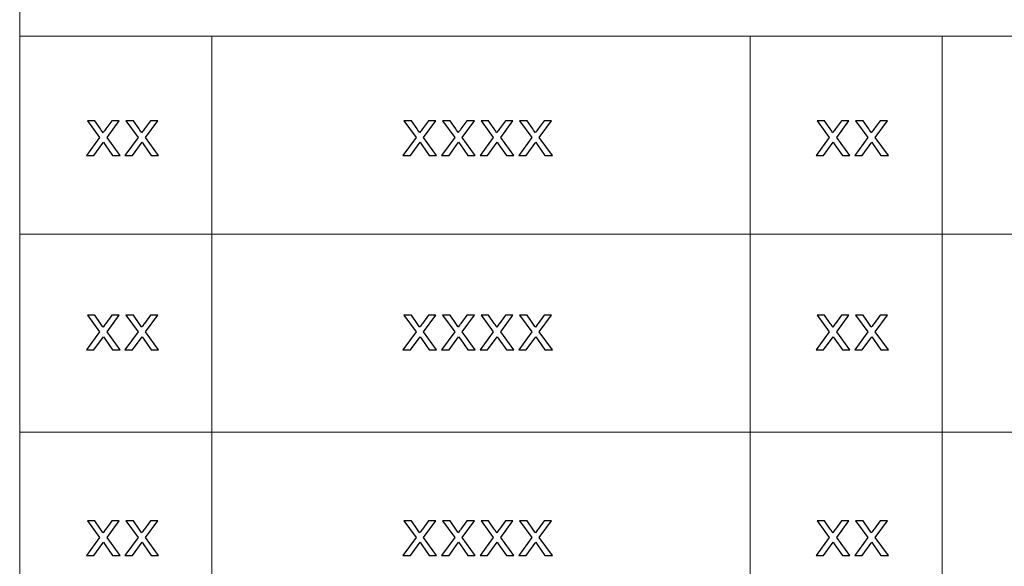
# Model space of a CAD drawing. Header units: millimetres. Extents: x -594 to 595, y -419 to 422.
# Tile 95 of 124: x 152 to 249, y -367 to -312. Entities that reach past the tile are written whole.
import ezdxf

# ---------------------------------------------------------------- set-up
doc = ezdxf.new("R2010")
doc.units = ezdxf.units.MM
doc.header["$MEASUREMENT"] = 0
doc.layers.add('layer 1', color=7, linetype='Continuous')

msp = doc.modelspace()

# ---------------------------------------------------------------- linework, layer by layer
at = {"layer": 'layer 1', "color": 5, "lineweight": 9}
msp.add_open_spline([(151.5964, -254.9936), (151.5964, -254.9936), (151.5964, -392.7155), (151.5964, -392.7155)], degree=3, dxfattribs=at)
at = {"layer": 'layer 1', "lineweight": 9}
for points in [[(151.5964, -314.0173), (151.5964, -314.0173), (170.7034, -314.0173), (170.7034, -314.0173)], [(170.7034, -314.0173), (170.7034, -314.0173), (170.7034, -392.7155), (170.7034, -392.7155)], [(170.7034, -314.0173), (170.7034, -314.0173), (384.7014, -314.0173), (384.7014, -314.0173)], [(224.2028, -314.0173), (224.2028, -314.0173), (224.2028, -392.7155), (224.2028, -392.7155)], [(243.3098, -314.0173), (243.3098, -314.0173), (243.3098, -392.7155), (243.3098, -392.7155)], [(151.5964, -333.6918), (151.5964, -333.6918), (170.7034, -333.6918), (170.7034, -333.6918)], [(170.7034, -333.6918), (170.7034, -333.6918), (384.7014, -333.6918), (384.7014, -333.6918)], [(151.5964, -353.3664), (151.5964, -353.3664), (384.7014, -353.3664), (384.7014, -353.3664)]]:
    msp.add_open_spline(points, degree=3, dxfattribs=at)
at = {"layer": 'layer 1', "color": 250}
for points in [[(158.2272, -325.8633), (158.2272, -325.8633), (159.5349, -324.0765), (159.5349, -324.0765), (159.5349, -324.0765), (159.5349, -324.0765), (158.3237, -322.4137), (158.3237, -322.4137), (158.3237, -322.4137), (158.3237, -322.4137), (159.0703, -322.4137), (159.0703, -322.4137), (159.0703, -322.4137), (159.0703, -322.4137), (159.6361, -323.2279), (159.6361, -323.2279), (159.6361, -323.2279), (159.7408, -323.3808), (159.8237, -323.5049), (159.8823, -323.6023), (159.8823, -323.6023), (159.9846, -323.4639), (160.0756, -323.3387), (160.1572, -323.2268), (160.1572, -323.2268), (160.1572, -323.2268), (160.7529, -322.4137), (160.7529, -322.4137), (160.7529, -322.4137), (160.7529, -322.4137), (161.4948, -322.4137), (161.4948, -322.4137), (161.4948, -322.4137), (161.4948, -322.4137), (160.2768, -324.0765), (160.2768, -324.0765), (160.2768, -324.0765), (160.2768, -324.0765), (161.5742, -325.8633), (161.5742, -325.8633), (161.5742, -325.8633), (161.5742, -325.8633), (160.8358, -325.8633), (160.8358, -325.8633), (160.8358, -325.8633), (160.8358, -325.8633), (160.0951, -324.7998), (160.0951, -324.7998), (160.0951, -324.7998), (160.0951, -324.7998), (159.926, -324.5439), (159.926, -324.5439), (159.926, -324.5439), (159.926, -324.5439), (158.969, -325.8633), (158.969, -325.8633), (158.969, -325.8633), (158.969, -325.8633), (158.2272, -325.8633), (158.2272, -325.8633)], [(162.0612, -325.8633), (162.0612, -325.8633), (163.3689, -324.0765), (163.3689, -324.0765), (163.3689, -324.0765), (163.3689, -324.0765), (162.1578, -322.4137), (162.1578, -322.4137), (162.1578, -322.4137), (162.1578, -322.4137), (162.9043, -322.4137), (162.9043, -322.4137), (162.9043, -322.4137), (162.9043, -322.4137), (163.4702, -323.2279), (163.4702, -323.2279), (163.4702, -323.2279), (163.5748, -323.3808), (163.6577, -323.5049), (163.7164, -323.6023), (163.7164, -323.6023), (163.8186, -323.4639), (163.9096, -323.3387), (163.9912, -323.2268), (163.9912, -323.2268), (163.9912, -323.2268), (164.587, -322.4137), (164.587, -322.4137), (164.587, -322.4137), (164.587, -322.4137), (165.3288, -322.4137), (165.3288, -322.4137), (165.3288, -322.4137), (165.3288, -322.4137), (164.1108, -324.0765), (164.1108, -324.0765), (164.1108, -324.0765), (164.1108, -324.0765), (165.4083, -325.8633), (165.4083, -325.8633), (165.4083, -325.8633), (165.4083, -325.8633), (164.6698, -325.8633), (164.6698, -325.8633), (164.6698, -325.8633), (164.6698, -325.8633), (163.9291, -324.7998), (163.9291, -324.7998), (163.9291, -324.7998), (163.9291, -324.7998), (163.7601, -324.5439), (163.7601, -324.5439), (163.7601, -324.5439), (163.7601, -324.5439), (162.8031, -325.8633), (162.8031, -325.8633), (162.8031, -325.8633), (162.8031, -325.8633), (162.0612, -325.8633), (162.0612, -325.8633)], [(189.703, -325.8634), (189.703, -325.8634), (191.0107, -324.0766), (191.0107, -324.0766), (191.0107, -324.0766), (191.0107, -324.0766), (189.7996, -322.4138), (189.7996, -322.4138), (189.7996, -322.4138), (189.7996, -322.4138), (190.5461, -322.4138), (190.5461, -322.4138), (190.5461, -322.4138), (190.5461, -322.4138), (191.112, -323.228), (191.112, -323.228), (191.112, -323.228), (191.2166, -323.3809), (191.2995, -323.505), (191.3582, -323.6024), (191.3582, -323.6024), (191.4604, -323.464), (191.5514, -323.3388), (191.633, -323.2269), (191.633, -323.2269), (191.633, -323.2269), (192.2288, -322.4138), (192.2288, -322.4138), (192.2288, -322.4138), (192.2288, -322.4138), (192.9706, -322.4138), (192.9706, -322.4138), (192.9706, -322.4138), (192.9706, -322.4138), (191.7526, -324.0766), (191.7526, -324.0766), (191.7526, -324.0766), (191.7526, -324.0766), (193.0501, -325.8634), (193.0501, -325.8634), (193.0501, -325.8634), (193.0501, -325.8634), (192.3116, -325.8634), (192.3116, -325.8634), (192.3116, -325.8634), (192.3116, -325.8634), (191.5709, -324.7999), (191.5709, -324.7999), (191.5709, -324.7999), (191.5709, -324.7999), (191.4019, -324.544), (191.4019, -324.544), (191.4019, -324.544), (191.4019, -324.544), (190.4449, -325.8634), (190.4449, -325.8634), (190.4449, -325.8634), (190.4449, -325.8634), (189.703, -325.8634), (189.703, -325.8634)], [(193.537, -325.8634), (193.537, -325.8634), (194.8448, -324.0766), (194.8448, -324.0766), (194.8448, -324.0766), (194.8448, -324.0766), (193.6336, -322.4138), (193.6336, -322.4138), (193.6336, -322.4138), (193.6336, -322.4138), (194.3801, -322.4138), (194.3801, -322.4138), (194.3801, -322.4138), (194.3801, -322.4138), (194.946, -323.228), (194.946, -323.228), (194.946, -323.228), (195.0507, -323.3809), (195.1335, -323.505), (195.1922, -323.6024), (195.1922, -323.6024), (195.2945, -323.464), (195.3854, -323.3388), (195.467, -323.2269), (195.467, -323.2269), (195.467, -323.2269), (196.0628, -322.4138), (196.0628, -322.4138), (196.0628, -322.4138), (196.0628, -322.4138), (196.8047, -322.4138), (196.8047, -322.4138), (196.8047, -322.4138), (196.8047, -322.4138), (195.5866, -324.0766), (195.5866, -324.0766), (195.5866, -324.0766), (195.5866, -324.0766), (196.8841, -325.8634), (196.8841, -325.8634), (196.8841, -325.8634), (196.8841, -325.8634), (196.1457, -325.8634), (196.1457, -325.8634), (196.1457, -325.8634), (196.1457, -325.8634), (195.4049, -324.7999), (195.4049, -324.7999), (195.4049, -324.7999), (195.4049, -324.7999), (195.2359, -324.544), (195.2359, -324.544), (195.2359, -324.544), (195.2359, -324.544), (194.2789, -325.8634), (194.2789, -325.8634), (194.2789, -325.8634), (194.2789, -325.8634), (193.537, -325.8634), (193.537, -325.8634)], [(197.3711, -325.8634), (197.3711, -325.8634), (198.6788, -324.0766), (198.6788, -324.0766), (198.6788, -324.0766), (198.6788, -324.0766), (197.4676, -322.4138), (197.4676, -322.4138), (197.4676, -322.4138), (197.4676, -322.4138), (198.2142, -322.4138), (198.2142, -322.4138), (198.2142, -322.4138), (198.2142, -322.4138), (198.78, -323.228), (198.78, -323.228), (198.78, -323.228), (198.8847, -323.3809), (198.9675, -323.505), (199.0262, -323.6024), (199.0262, -323.6024), (199.1285, -323.464), (199.2194, -323.3388), (199.301, -323.2269), (199.301, -323.2269), (199.301, -323.2269), (199.8968, -322.4138), (199.8968, -322.4138), (199.8968, -322.4138), (199.8968, -322.4138), (200.6387, -322.4138), (200.6387, -322.4138), (200.6387, -322.4138), (200.6387, -322.4138), (199.4207, -324.0766), (199.4207, -324.0766), (199.4207, -324.0766), (199.4207, -324.0766), (200.7181, -325.8634), (200.7181, -325.8634), (200.7181, -325.8634), (200.7181, -325.8634), (199.9797, -325.8634), (199.9797, -325.8634), (199.9797, -325.8634), (199.9797, -325.8634), (199.239, -324.7999), (199.239, -324.7999), (199.239, -324.7999), (199.239, -324.7999), (199.0699, -324.544), (199.0699, -324.544), (199.0699, -324.544), (199.0699, -324.544), (198.1129, -325.8634), (198.1129, -325.8634), (198.1129, -325.8634), (198.1129, -325.8634), (197.3711, -325.8634), (197.3711, -325.8634)], [(201.2051, -325.8634), (201.2051, -325.8634), (202.5128, -324.0766), (202.5128, -324.0766), (202.5128, -324.0766), (202.5128, -324.0766), (201.3016, -322.4138), (201.3016, -322.4138), (201.3016, -322.4138), (201.3016, -322.4138), (202.0482, -322.4138), (202.0482, -322.4138), (202.0482, -322.4138), (202.0482, -322.4138), (202.6141, -323.228), (202.6141, -323.228), (202.6141, -323.228), (202.7187, -323.3809), (202.8016, -323.505), (202.8602, -323.6024), (202.8602, -323.6024), (202.9625, -323.464), (203.0535, -323.3388), (203.1351, -323.2269), (203.1351, -323.2269), (203.1351, -323.2269), (203.7309, -322.4138), (203.7309, -322.4138), (203.7309, -322.4138), (203.7309, -322.4138), (204.4727, -322.4138), (204.4727, -322.4138), (204.4727, -322.4138), (204.4727, -322.4138), (203.2547, -324.0766), (203.2547, -324.0766), (203.2547, -324.0766), (203.2547, -324.0766), (204.5521, -325.8634), (204.5521, -325.8634), (204.5521, -325.8634), (204.5521, -325.8634), (203.8137, -325.8634), (203.8137, -325.8634), (203.8137, -325.8634), (203.8137, -325.8634), (203.073, -324.7999), (203.073, -324.7999), (203.073, -324.7999), (203.073, -324.7999), (202.9039, -324.544), (202.9039, -324.544), (202.9039, -324.544), (202.9039, -324.544), (201.9469, -325.8634), (201.9469, -325.8634), (201.9469, -325.8634), (201.9469, -325.8634), (201.2051, -325.8634), (201.2051, -325.8634)], [(230.7744, -325.8633), (230.7744, -325.8633), (232.0822, -324.0765), (232.0822, -324.0765), (232.0822, -324.0765), (232.0822, -324.0765), (230.871, -322.4137), (230.871, -322.4137), (230.871, -322.4137), (230.871, -322.4137), (231.6175, -322.4137), (231.6175, -322.4137), (231.6175, -322.4137), (231.6175, -322.4137), (232.1834, -323.2279), (232.1834, -323.2279), (232.1834, -323.2279), (232.2881, -323.3808), (232.3709, -323.5049), (232.4296, -323.6023), (232.4296, -323.6023), (232.5319, -323.4639), (232.6228, -323.3387), (232.7044, -323.2268), (232.7044, -323.2268), (232.7044, -323.2268), (233.3002, -322.4137), (233.3002, -322.4137), (233.3002, -322.4137), (233.3002, -322.4137), (234.0421, -322.4137), (234.0421, -322.4137), (234.0421, -322.4137), (234.0421, -322.4137), (232.824, -324.0765), (232.824, -324.0765), (232.824, -324.0765), (232.824, -324.0765), (234.1215, -325.8633), (234.1215, -325.8633), (234.1215, -325.8633), (234.1215, -325.8633), (233.3831, -325.8633), (233.3831, -325.8633), (233.3831, -325.8633), (233.3831, -325.8633), (232.6423, -324.7998), (232.6423, -324.7998), (232.6423, -324.7998), (232.6423, -324.7998), (232.4733, -324.5439), (232.4733, -324.5439), (232.4733, -324.5439), (232.4733, -324.5439), (231.5163, -325.8633), (231.5163, -325.8633), (231.5163, -325.8633), (231.5163, -325.8633), (230.7744, -325.8633), (230.7744, -325.8633)], [(234.6085, -325.8633), (234.6085, -325.8633), (235.9162, -324.0765), (235.9162, -324.0765), (235.9162, -324.0765), (235.9162, -324.0765), (234.705, -322.4137), (234.705, -322.4137), (234.705, -322.4137), (234.705, -322.4137), (235.4516, -322.4137), (235.4516, -322.4137), (235.4516, -322.4137), (235.4516, -322.4137), (236.0174, -323.2279), (236.0174, -323.2279), (236.0174, -323.2279), (236.1221, -323.3808), (236.205, -323.5049), (236.2636, -323.6023), (236.2636, -323.6023), (236.3659, -323.4639), (236.4568, -323.3387), (236.5385, -323.2268), (236.5385, -323.2268), (236.5385, -323.2268), (237.1342, -322.4137), (237.1342, -322.4137), (237.1342, -322.4137), (237.1342, -322.4137), (237.8761, -322.4137), (237.8761, -322.4137), (237.8761, -322.4137), (237.8761, -322.4137), (236.6581, -324.0765), (236.6581, -324.0765), (236.6581, -324.0765), (236.6581, -324.0765), (237.9555, -325.8633), (237.9555, -325.8633), (237.9555, -325.8633), (237.9555, -325.8633), (237.2171, -325.8633), (237.2171, -325.8633), (237.2171, -325.8633), (237.2171, -325.8633), (236.4764, -324.7998), (236.4764, -324.7998), (236.4764, -324.7998), (236.4764, -324.7998), (236.3073, -324.5439), (236.3073, -324.5439), (236.3073, -324.5439), (236.3073, -324.5439), (235.3503, -325.8633), (235.3503, -325.8633), (235.3503, -325.8633), (235.3503, -325.8633), (234.6085, -325.8633), (234.6085, -325.8633)], [(158.2272, -345.1966), (158.2272, -345.1966), (159.5349, -343.4098), (159.5349, -343.4098), (159.5349, -343.4098), (159.5349, -343.4098), (158.3237, -341.747), (158.3237, -341.747), (158.3237, -341.747), (158.3237, -341.747), (159.0703, -341.747), (159.0703, -341.747), (159.0703, -341.747), (159.0703, -341.747), (159.6361, -342.5612), (159.6361, -342.5612), (159.6361, -342.5612), (159.7408, -342.7141), (159.8237, -342.8382), (159.8823, -342.9356), (159.8823, -342.9356), (159.9846, -342.7972), (160.0756, -342.672), (160.1572, -342.5601), (160.1572, -342.5601), (160.1572, -342.5601), (160.7529, -341.747), (160.7529, -341.747), (160.7529, -341.747), (160.7529, -341.747), (161.4948, -341.747), (161.4948, -341.747), (161.4948, -341.747), (161.4948, -341.747), (160.2768, -343.4098), (160.2768, -343.4098), (160.2768, -343.4098), (160.2768, -343.4098), (161.5742, -345.1966), (161.5742, -345.1966), (161.5742, -345.1966), (161.5742, -345.1966), (160.8358, -345.1966), (160.8358, -345.1966), (160.8358, -345.1966), (160.8358, -345.1966), (160.0951, -344.1331), (160.0951, -344.1331), (160.0951, -344.1331), (160.0951, -344.1331), (159.926, -343.8772), (159.926, -343.8772), (159.926, -343.8772), (159.926, -343.8772), (158.969, -345.1966), (158.969, -345.1966), (158.969, -345.1966), (158.969, -345.1966), (158.2272, -345.1966), (158.2272, -345.1966)], [(162.0612, -345.1966), (162.0612, -345.1966), (163.3689, -343.4098), (163.3689, -343.4098), (163.3689, -343.4098), (163.3689, -343.4098), (162.1578, -341.747), (162.1578, -341.747), (162.1578, -341.747), (162.1578, -341.747), (162.9043, -341.747), (162.9043, -341.747), (162.9043, -341.747), (162.9043, -341.747), (163.4702, -342.5612), (163.4702, -342.5612), (163.4702, -342.5612), (163.5748, -342.7141), (163.6577, -342.8382), (163.7164, -342.9356), (163.7164, -342.9356), (163.8186, -342.7972), (163.9096, -342.672), (163.9912, -342.5601), (163.9912, -342.5601), (163.9912, -342.5601), (164.587, -341.747), (164.587, -341.747), (164.587, -341.747), (164.587, -341.747), (165.3288, -341.747), (165.3288, -341.747), (165.3288, -341.747), (165.3288, -341.747), (164.1108, -343.4098), (164.1108, -343.4098), (164.1108, -343.4098), (164.1108, -343.4098), (165.4083, -345.1966), (165.4083, -345.1966), (165.4083, -345.1966), (165.4083, -345.1966), (164.6698, -345.1966), (164.6698, -345.1966), (164.6698, -345.1966), (164.6698, -345.1966), (163.9291, -344.1331), (163.9291, -344.1331), (163.9291, -344.1331), (163.9291, -344.1331), (163.7601, -343.8772), (163.7601, -343.8772), (163.7601, -343.8772), (163.7601, -343.8772), (162.8031, -345.1966), (162.8031, -345.1966), (162.8031, -345.1966), (162.8031, -345.1966), (162.0612, -345.1966), (162.0612, -345.1966)], [(189.703, -345.1966), (189.703, -345.1966), (191.0107, -343.4098), (191.0107, -343.4098), (191.0107, -343.4098), (191.0107, -343.4098), (189.7996, -341.747), (189.7996, -341.747), (189.7996, -341.747), (189.7996, -341.747), (190.5461, -341.747), (190.5461, -341.747), (190.5461, -341.747), (190.5461, -341.747), (191.112, -342.5612), (191.112, -342.5612), (191.112, -342.5612), (191.2166, -342.7141), (191.2995, -342.8382), (191.3582, -342.9356), (191.3582, -342.9356), (191.4604, -342.7972), (191.5514, -342.672), (191.633, -342.5601), (191.633, -342.5601), (191.633, -342.5601), (192.2288, -341.747), (192.2288, -341.747), (192.2288, -341.747), (192.2288, -341.747), (192.9706, -341.747), (192.9706, -341.747), (192.9706, -341.747), (192.9706, -341.747), (191.7526, -343.4098), (191.7526, -343.4098), (191.7526, -343.4098), (191.7526, -343.4098), (193.0501, -345.1966), (193.0501, -345.1966), (193.0501, -345.1966), (193.0501, -345.1966), (192.3116, -345.1966), (192.3116, -345.1966), (192.3116, -345.1966), (192.3116, -345.1966), (191.5709, -344.1331), (191.5709, -344.1331), (191.5709, -344.1331), (191.5709, -344.1331), (191.4019, -343.8772), (191.4019, -343.8772), (191.4019, -343.8772), (191.4019, -343.8772), (190.4449, -345.1966), (190.4449, -345.1966), (190.4449, -345.1966), (190.4449, -345.1966), (189.703, -345.1966), (189.703, -345.1966)], [(193.537, -345.1966), (193.537, -345.1966), (194.8448, -343.4098), (194.8448, -343.4098), (194.8448, -343.4098), (194.8448, -343.4098), (193.6336, -341.747), (193.6336, -341.747), (193.6336, -341.747), (193.6336, -341.747), (194.3801, -341.747), (194.3801, -341.747), (194.3801, -341.747), (194.3801, -341.747), (194.946, -342.5612), (194.946, -342.5612), (194.946, -342.5612), (195.0507, -342.7141), (195.1335, -342.8382), (195.1922, -342.9356), (195.1922, -342.9356), (195.2945, -342.7972), (195.3854, -342.672), (195.467, -342.5601), (195.467, -342.5601), (195.467, -342.5601), (196.0628, -341.747), (196.0628, -341.747), (196.0628, -341.747), (196.0628, -341.747), (196.8047, -341.747), (196.8047, -341.747), (196.8047, -341.747), (196.8047, -341.747), (195.5866, -343.4098), (195.5866, -343.4098), (195.5866, -343.4098), (195.5866, -343.4098), (196.8841, -345.1966), (196.8841, -345.1966), (196.8841, -345.1966), (196.8841, -345.1966), (196.1457, -345.1966), (196.1457, -345.1966), (196.1457, -345.1966), (196.1457, -345.1966), (195.4049, -344.1331), (195.4049, -344.1331), (195.4049, -344.1331), (195.4049, -344.1331), (195.2359, -343.8772), (195.2359, -343.8772), (195.2359, -343.8772), (195.2359, -343.8772), (194.2789, -345.1966), (194.2789, -345.1966), (194.2789, -345.1966), (194.2789, -345.1966), (193.537, -345.1966), (193.537, -345.1966)], [(197.3711, -345.1966), (197.3711, -345.1966), (198.6788, -343.4098), (198.6788, -343.4098), (198.6788, -343.4098), (198.6788, -343.4098), (197.4676, -341.747), (197.4676, -341.747), (197.4676, -341.747), (197.4676, -341.747), (198.2142, -341.747), (198.2142, -341.747), (198.2142, -341.747), (198.2142, -341.747), (198.78, -342.5612), (198.78, -342.5612), (198.78, -342.5612), (198.8847, -342.7141), (198.9675, -342.8382), (199.0262, -342.9356), (199.0262, -342.9356), (199.1285, -342.7972), (199.2194, -342.672), (199.301, -342.5601), (199.301, -342.5601), (199.301, -342.5601), (199.8968, -341.747), (199.8968, -341.747), (199.8968, -341.747), (199.8968, -341.747), (200.6387, -341.747), (200.6387, -341.747), (200.6387, -341.747), (200.6387, -341.747), (199.4207, -343.4098), (199.4207, -343.4098), (199.4207, -343.4098), (199.4207, -343.4098), (200.7181, -345.1966), (200.7181, -345.1966), (200.7181, -345.1966), (200.7181, -345.1966), (199.9797, -345.1966), (199.9797, -345.1966), (199.9797, -345.1966), (199.9797, -345.1966), (199.239, -344.1331), (199.239, -344.1331), (199.239, -344.1331), (199.239, -344.1331), (199.0699, -343.8772), (199.0699, -343.8772), (199.0699, -343.8772), (199.0699, -343.8772), (198.1129, -345.1966), (198.1129, -345.1966), (198.1129, -345.1966), (198.1129, -345.1966), (197.3711, -345.1966), (197.3711, -345.1966)], [(201.2051, -345.1966), (201.2051, -345.1966), (202.5128, -343.4098), (202.5128, -343.4098), (202.5128, -343.4098), (202.5128, -343.4098), (201.3016, -341.747), (201.3016, -341.747), (201.3016, -341.747), (201.3016, -341.747), (202.0482, -341.747), (202.0482, -341.747), (202.0482, -341.747), (202.0482, -341.747), (202.6141, -342.5612), (202.6141, -342.5612), (202.6141, -342.5612), (202.7187, -342.7141), (202.8016, -342.8382), (202.8602, -342.9356), (202.8602, -342.9356), (202.9625, -342.7972), (203.0535, -342.672), (203.1351, -342.5601), (203.1351, -342.5601), (203.1351, -342.5601), (203.7309, -341.747), (203.7309, -341.747), (203.7309, -341.747), (203.7309, -341.747), (204.4727, -341.747), (204.4727, -341.747), (204.4727, -341.747), (204.4727, -341.747), (203.2547, -343.4098), (203.2547, -343.4098), (203.2547, -343.4098), (203.2547, -343.4098), (204.5521, -345.1966), (204.5521, -345.1966), (204.5521, -345.1966), (204.5521, -345.1966), (203.8137, -345.1966), (203.8137, -345.1966), (203.8137, -345.1966), (203.8137, -345.1966), (203.073, -344.1331), (203.073, -344.1331), (203.073, -344.1331), (203.073, -344.1331), (202.9039, -343.8772), (202.9039, -343.8772), (202.9039, -343.8772), (202.9039, -343.8772), (201.9469, -345.1966), (201.9469, -345.1966), (201.9469, -345.1966), (201.9469, -345.1966), (201.2051, -345.1966), (201.2051, -345.1966)], [(230.7744, -345.1966), (230.7744, -345.1966), (232.0822, -343.4098), (232.0822, -343.4098), (232.0822, -343.4098), (232.0822, -343.4098), (230.871, -341.747), (230.871, -341.747), (230.871, -341.747), (230.871, -341.747), (231.6175, -341.747), (231.6175, -341.747), (231.6175, -341.747), (231.6175, -341.747), (232.1834, -342.5612), (232.1834, -342.5612), (232.1834, -342.5612), (232.2881, -342.7141), (232.3709, -342.8382), (232.4296, -342.9356), (232.4296, -342.9356), (232.5319, -342.7972), (232.6228, -342.672), (232.7044, -342.5601), (232.7044, -342.5601), (232.7044, -342.5601), (233.3002, -341.747), (233.3002, -341.747), (233.3002, -341.747), (233.3002, -341.747), (234.0421, -341.747), (234.0421, -341.747), (234.0421, -341.747), (234.0421, -341.747), (232.824, -343.4098), (232.824, -343.4098), (232.824, -343.4098), (232.824, -343.4098), (234.1215, -345.1966), (234.1215, -345.1966), (234.1215, -345.1966), (234.1215, -345.1966), (233.3831, -345.1966), (233.3831, -345.1966), (233.3831, -345.1966), (233.3831, -345.1966), (232.6423, -344.1331), (232.6423, -344.1331), (232.6423, -344.1331), (232.6423, -344.1331), (232.4733, -343.8772), (232.4733, -343.8772), (232.4733, -343.8772), (232.4733, -343.8772), (231.5163, -345.1966), (231.5163, -345.1966), (231.5163, -345.1966), (231.5163, -345.1966), (230.7744, -345.1966), (230.7744, -345.1966)], [(234.6085, -345.1966), (234.6085, -345.1966), (235.9162, -343.4098), (235.9162, -343.4098), (235.9162, -343.4098), (235.9162, -343.4098), (234.705, -341.747), (234.705, -341.747), (234.705, -341.747), (234.705, -341.747), (235.4516, -341.747), (235.4516, -341.747), (235.4516, -341.747), (235.4516, -341.747), (236.0174, -342.5612), (236.0174, -342.5612), (236.0174, -342.5612), (236.1221, -342.7141), (236.205, -342.8382), (236.2636, -342.9356), (236.2636, -342.9356), (236.3659, -342.7972), (236.4568, -342.672), (236.5385, -342.5601), (236.5385, -342.5601), (236.5385, -342.5601), (237.1342, -341.747), (237.1342, -341.747), (237.1342, -341.747), (237.1342, -341.747), (237.8761, -341.747), (237.8761, -341.747), (237.8761, -341.747), (237.8761, -341.747), (236.6581, -343.4098), (236.6581, -343.4098), (236.6581, -343.4098), (236.6581, -343.4098), (237.9555, -345.1966), (237.9555, -345.1966), (237.9555, -345.1966), (237.9555, -345.1966), (237.2171, -345.1966), (237.2171, -345.1966), (237.2171, -345.1966), (237.2171, -345.1966), (236.4764, -344.1331), (236.4764, -344.1331), (236.4764, -344.1331), (236.4764, -344.1331), (236.3073, -343.8772), (236.3073, -343.8772), (236.3073, -343.8772), (236.3073, -343.8772), (235.3503, -345.1966), (235.3503, -345.1966), (235.3503, -345.1966), (235.3503, -345.1966), (234.6085, -345.1966), (234.6085, -345.1966)], [(158.2272, -365.6274), (158.2272, -365.6274), (159.5349, -363.8406), (159.5349, -363.8406), (159.5349, -363.8406), (159.5349, -363.8406), (158.3237, -362.1778), (158.3237, -362.1778), (158.3237, -362.1778), (158.3237, -362.1778), (159.0703, -362.1778), (159.0703, -362.1778), (159.0703, -362.1778), (159.0703, -362.1778), (159.6361, -362.992), (159.6361, -362.992), (159.6361, -362.992), (159.7408, -363.1449), (159.8237, -363.269), (159.8823, -363.3664), (159.8823, -363.3664), (159.9846, -363.228), (160.0756, -363.1028), (160.1572, -362.9909), (160.1572, -362.9909), (160.1572, -362.9909), (160.7529, -362.1778), (160.7529, -362.1778), (160.7529, -362.1778), (160.7529, -362.1778), (161.4948, -362.1778), (161.4948, -362.1778), (161.4948, -362.1778), (161.4948, -362.1778), (160.2768, -363.8406), (160.2768, -363.8406), (160.2768, -363.8406), (160.2768, -363.8406), (161.5742, -365.6274), (161.5742, -365.6274), (161.5742, -365.6274), (161.5742, -365.6274), (160.8358, -365.6274), (160.8358, -365.6274), (160.8358, -365.6274), (160.8358, -365.6274), (160.0951, -364.5639), (160.0951, -364.5639), (160.0951, -364.5639), (160.0951, -364.5639), (159.926, -364.308), (159.926, -364.308), (159.926, -364.308), (159.926, -364.308), (158.969, -365.6274), (158.969, -365.6274), (158.969, -365.6274), (158.969, -365.6274), (158.2272, -365.6274), (158.2272, -365.6274)], [(162.0612, -365.6274), (162.0612, -365.6274), (163.3689, -363.8406), (163.3689, -363.8406), (163.3689, -363.8406), (163.3689, -363.8406), (162.1578, -362.1778), (162.1578, -362.1778), (162.1578, -362.1778), (162.1578, -362.1778), (162.9043, -362.1778), (162.9043, -362.1778), (162.9043, -362.1778), (162.9043, -362.1778), (163.4702, -362.992), (163.4702, -362.992), (163.4702, -362.992), (163.5748, -363.1449), (163.6577, -363.269), (163.7164, -363.3664), (163.7164, -363.3664), (163.8186, -363.228), (163.9096, -363.1028), (163.9912, -362.9909), (163.9912, -362.9909), (163.9912, -362.9909), (164.587, -362.1778), (164.587, -362.1778), (164.587, -362.1778), (164.587, -362.1778), (165.3288, -362.1778), (165.3288, -362.1778), (165.3288, -362.1778), (165.3288, -362.1778), (164.1108, -363.8406), (164.1108, -363.8406), (164.1108, -363.8406), (164.1108, -363.8406), (165.4083, -365.6274), (165.4083, -365.6274), (165.4083, -365.6274), (165.4083, -365.6274), (164.6698, -365.6274), (164.6698, -365.6274), (164.6698, -365.6274), (164.6698, -365.6274), (163.9291, -364.5639), (163.9291, -364.5639), (163.9291, -364.5639), (163.9291, -364.5639), (163.7601, -364.308), (163.7601, -364.308), (163.7601, -364.308), (163.7601, -364.308), (162.8031, -365.6274), (162.8031, -365.6274), (162.8031, -365.6274), (162.8031, -365.6274), (162.0612, -365.6274), (162.0612, -365.6274)], [(189.703, -365.6274), (189.703, -365.6274), (191.0107, -363.8406), (191.0107, -363.8406), (191.0107, -363.8406), (191.0107, -363.8406), (189.7996, -362.1778), (189.7996, -362.1778), (189.7996, -362.1778), (189.7996, -362.1778), (190.5461, -362.1778), (190.5461, -362.1778), (190.5461, -362.1778), (190.5461, -362.1778), (191.112, -362.992), (191.112, -362.992), (191.112, -362.992), (191.2166, -363.1449), (191.2995, -363.269), (191.3582, -363.3664), (191.3582, -363.3664), (191.4604, -363.228), (191.5514, -363.1028), (191.633, -362.9909), (191.633, -362.9909), (191.633, -362.9909), (192.2288, -362.1778), (192.2288, -362.1778), (192.2288, -362.1778), (192.2288, -362.1778), (192.9706, -362.1778), (192.9706, -362.1778), (192.9706, -362.1778), (192.9706, -362.1778), (191.7526, -363.8406), (191.7526, -363.8406), (191.7526, -363.8406), (191.7526, -363.8406), (193.0501, -365.6274), (193.0501, -365.6274), (193.0501, -365.6274), (193.0501, -365.6274), (192.3116, -365.6274), (192.3116, -365.6274), (192.3116, -365.6274), (192.3116, -365.6274), (191.5709, -364.5639), (191.5709, -364.5639), (191.5709, -364.5639), (191.5709, -364.5639), (191.4019, -364.308), (191.4019, -364.308), (191.4019, -364.308), (191.4019, -364.308), (190.4449, -365.6274), (190.4449, -365.6274), (190.4449, -365.6274), (190.4449, -365.6274), (189.703, -365.6274), (189.703, -365.6274)], [(193.537, -365.6274), (193.537, -365.6274), (194.8448, -363.8406), (194.8448, -363.8406), (194.8448, -363.8406), (194.8448, -363.8406), (193.6336, -362.1778), (193.6336, -362.1778), (193.6336, -362.1778), (193.6336, -362.1778), (194.3801, -362.1778), (194.3801, -362.1778), (194.3801, -362.1778), (194.3801, -362.1778), (194.946, -362.992), (194.946, -362.992), (194.946, -362.992), (195.0507, -363.1449), (195.1335, -363.269), (195.1922, -363.3664), (195.1922, -363.3664), (195.2945, -363.228), (195.3854, -363.1028), (195.467, -362.9909), (195.467, -362.9909), (195.467, -362.9909), (196.0628, -362.1778), (196.0628, -362.1778), (196.0628, -362.1778), (196.0628, -362.1778), (196.8047, -362.1778), (196.8047, -362.1778), (196.8047, -362.1778), (196.8047, -362.1778), (195.5866, -363.8406), (195.5866, -363.8406), (195.5866, -363.8406), (195.5866, -363.8406), (196.8841, -365.6274), (196.8841, -365.6274), (196.8841, -365.6274), (196.8841, -365.6274), (196.1457, -365.6274), (196.1457, -365.6274), (196.1457, -365.6274), (196.1457, -365.6274), (195.4049, -364.5639), (195.4049, -364.5639), (195.4049, -364.5639), (195.4049, -364.5639), (195.2359, -364.308), (195.2359, -364.308), (195.2359, -364.308), (195.2359, -364.308), (194.2789, -365.6274), (194.2789, -365.6274), (194.2789, -365.6274), (194.2789, -365.6274), (193.537, -365.6274), (193.537, -365.6274)], [(197.3711, -365.6274), (197.3711, -365.6274), (198.6788, -363.8406), (198.6788, -363.8406), (198.6788, -363.8406), (198.6788, -363.8406), (197.4676, -362.1778), (197.4676, -362.1778), (197.4676, -362.1778), (197.4676, -362.1778), (198.2142, -362.1778), (198.2142, -362.1778), (198.2142, -362.1778), (198.2142, -362.1778), (198.78, -362.992), (198.78, -362.992), (198.78, -362.992), (198.8847, -363.1449), (198.9675, -363.269), (199.0262, -363.3664), (199.0262, -363.3664), (199.1285, -363.228), (199.2194, -363.1028), (199.301, -362.9909), (199.301, -362.9909), (199.301, -362.9909), (199.8968, -362.1778), (199.8968, -362.1778), (199.8968, -362.1778), (199.8968, -362.1778), (200.6387, -362.1778), (200.6387, -362.1778), (200.6387, -362.1778), (200.6387, -362.1778), (199.4207, -363.8406), (199.4207, -363.8406), (199.4207, -363.8406), (199.4207, -363.8406), (200.7181, -365.6274), (200.7181, -365.6274), (200.7181, -365.6274), (200.7181, -365.6274), (199.9797, -365.6274), (199.9797, -365.6274), (199.9797, -365.6274), (199.9797, -365.6274), (199.239, -364.5639), (199.239, -364.5639), (199.239, -364.5639), (199.239, -364.5639), (199.0699, -364.308), (199.0699, -364.308), (199.0699, -364.308), (199.0699, -364.308), (198.1129, -365.6274), (198.1129, -365.6274), (198.1129, -365.6274), (198.1129, -365.6274), (197.3711, -365.6274), (197.3711, -365.6274)], [(201.2051, -365.6274), (201.2051, -365.6274), (202.5128, -363.8406), (202.5128, -363.8406), (202.5128, -363.8406), (202.5128, -363.8406), (201.3016, -362.1778), (201.3016, -362.1778), (201.3016, -362.1778), (201.3016, -362.1778), (202.0482, -362.1778), (202.0482, -362.1778), (202.0482, -362.1778), (202.0482, -362.1778), (202.6141, -362.992), (202.6141, -362.992), (202.6141, -362.992), (202.7187, -363.1449), (202.8016, -363.269), (202.8602, -363.3664), (202.8602, -363.3664), (202.9625, -363.228), (203.0535, -363.1028), (203.1351, -362.9909), (203.1351, -362.9909), (203.1351, -362.9909), (203.7309, -362.1778), (203.7309, -362.1778), (203.7309, -362.1778), (203.7309, -362.1778), (204.4727, -362.1778), (204.4727, -362.1778), (204.4727, -362.1778), (204.4727, -362.1778), (203.2547, -363.8406), (203.2547, -363.8406), (203.2547, -363.8406), (203.2547, -363.8406), (204.5521, -365.6274), (204.5521, -365.6274), (204.5521, -365.6274), (204.5521, -365.6274), (203.8137, -365.6274), (203.8137, -365.6274), (203.8137, -365.6274), (203.8137, -365.6274), (203.073, -364.5639), (203.073, -364.5639), (203.073, -364.5639), (203.073, -364.5639), (202.9039, -364.308), (202.9039, -364.308), (202.9039, -364.308), (202.9039, -364.308), (201.9469, -365.6274), (201.9469, -365.6274), (201.9469, -365.6274), (201.9469, -365.6274), (201.2051, -365.6274), (201.2051, -365.6274)], [(230.7744, -365.6274), (230.7744, -365.6274), (232.0822, -363.8406), (232.0822, -363.8406), (232.0822, -363.8406), (232.0822, -363.8406), (230.871, -362.1778), (230.871, -362.1778), (230.871, -362.1778), (230.871, -362.1778), (231.6175, -362.1778), (231.6175, -362.1778), (231.6175, -362.1778), (231.6175, -362.1778), (232.1834, -362.992), (232.1834, -362.992), (232.1834, -362.992), (232.2881, -363.1449), (232.3709, -363.269), (232.4296, -363.3664), (232.4296, -363.3664), (232.5319, -363.228), (232.6228, -363.1028), (232.7044, -362.9909), (232.7044, -362.9909), (232.7044, -362.9909), (233.3002, -362.1778), (233.3002, -362.1778), (233.3002, -362.1778), (233.3002, -362.1778), (234.0421, -362.1778), (234.0421, -362.1778), (234.0421, -362.1778), (234.0421, -362.1778), (232.824, -363.8406), (232.824, -363.8406), (232.824, -363.8406), (232.824, -363.8406), (234.1215, -365.6274), (234.1215, -365.6274), (234.1215, -365.6274), (234.1215, -365.6274), (233.3831, -365.6274), (233.3831, -365.6274), (233.3831, -365.6274), (233.3831, -365.6274), (232.6423, -364.5639), (232.6423, -364.5639), (232.6423, -364.5639), (232.6423, -364.5639), (232.4733, -364.308), (232.4733, -364.308), (232.4733, -364.308), (232.4733, -364.308), (231.5163, -365.6274), (231.5163, -365.6274), (231.5163, -365.6274), (231.5163, -365.6274), (230.7744, -365.6274), (230.7744, -365.6274)], [(234.6085, -365.6274), (234.6085, -365.6274), (235.9162, -363.8406), (235.9162, -363.8406), (235.9162, -363.8406), (235.9162, -363.8406), (234.705, -362.1778), (234.705, -362.1778), (234.705, -362.1778), (234.705, -362.1778), (235.4516, -362.1778), (235.4516, -362.1778), (235.4516, -362.1778), (235.4516, -362.1778), (236.0174, -362.992), (236.0174, -362.992), (236.0174, -362.992), (236.1221, -363.1449), (236.205, -363.269), (236.2636, -363.3664), (236.2636, -363.3664), (236.3659, -363.228), (236.4568, -363.1028), (236.5385, -362.9909), (236.5385, -362.9909), (236.5385, -362.9909), (237.1342, -362.1778), (237.1342, -362.1778), (237.1342, -362.1778), (237.1342, -362.1778), (237.8761, -362.1778), (237.8761, -362.1778), (237.8761, -362.1778), (237.8761, -362.1778), (236.6581, -363.8406), (236.6581, -363.8406), (236.6581, -363.8406), (236.6581, -363.8406), (237.9555, -365.6274), (237.9555, -365.6274), (237.9555, -365.6274), (237.9555, -365.6274), (237.2171, -365.6274), (237.2171, -365.6274), (237.2171, -365.6274), (237.2171, -365.6274), (236.4764, -364.5639), (236.4764, -364.5639), (236.4764, -364.5639), (236.4764, -364.5639), (236.3073, -364.308), (236.3073, -364.308), (236.3073, -364.308), (236.3073, -364.308), (235.3503, -365.6274), (235.3503, -365.6274), (235.3503, -365.6274), (235.3503, -365.6274), (234.6085, -365.6274), (234.6085, -365.6274)]]:
    msp.add_open_spline(points, degree=3, knots=[0, 0, 0, 0, 0.0625, 0.0625, 0.0625, 0.0625, 0.125, 0.125, 0.125, 0.125, 0.1875, 0.1875, 0.1875, 0.1875, 0.25, 0.25, 0.25, 0.25, 0.3125, 0.3125, 0.3125, 0.3125, 0.375, 0.375, 0.375, 0.375, 0.4375, 0.4375, 0.4375, 0.4375, 0.5, 0.5, 0.5, 0.5, 0.5625, 0.5625, 0.5625, 0.5625, 0.625, 0.625, 0.625, 0.625, 0.6875, 0.6875, 0.6875, 0.6875, 0.75, 0.75, 0.75, 0.75, 0.8125, 0.8125, 0.8125, 0.8125, 0.875, 0.875, 0.875, 0.875, 1, 1, 1, 1], dxfattribs=at)

doc.saveas('drawing.dxf')
